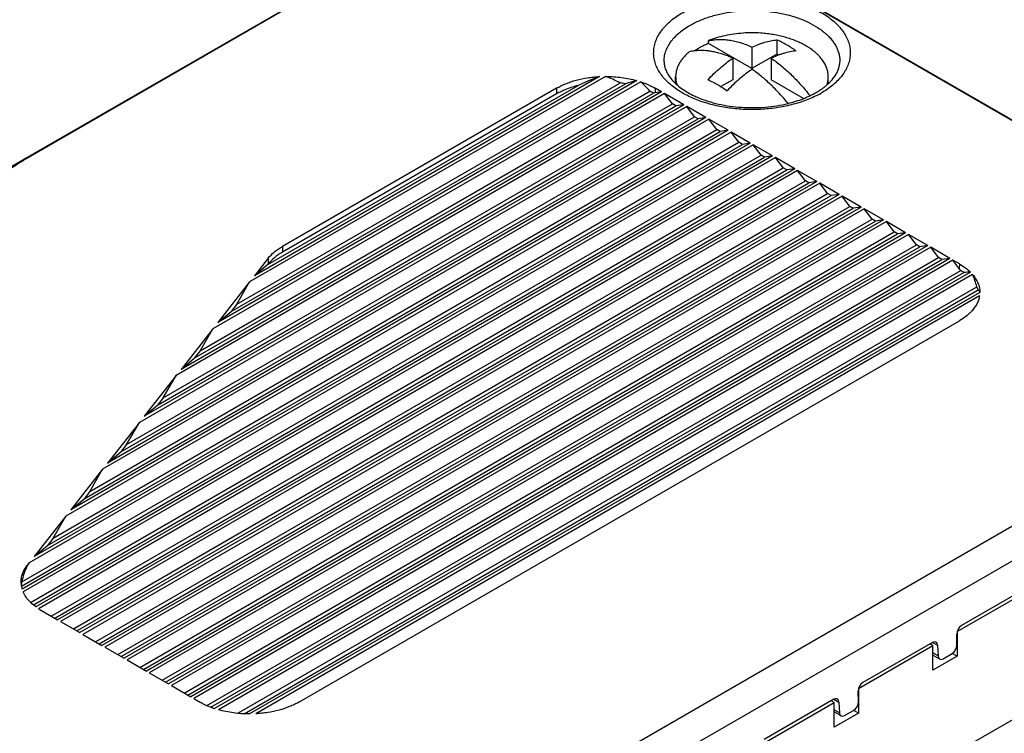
# Model space of a CAD drawing. Header units: inches. Extents: x 0.2 to 16.8, y 0.1 to 10.8.
# Tile 4 of 27: x 1.4 to 2.9, y 8.8 to 9.8. Entities that reach past the tile are written whole.
import ezdxf

# ---------------------------------------------------------------- set-up
doc = ezdxf.new("R2010")
doc.units = ezdxf.units.IN
doc.header["$LTSCALE"] = 0.935
doc.header["$MEASUREMENT"] = 0
doc.layers.get('0').update_dxf_attribs({"linetype": 'CONTINUOUS'})

msp = doc.modelspace()

# ---------------------------------------------------------------- linework, layer by layer
at = {"color": 7, "linetype": 'CONTINUOUS'}
for p, q in [((1.9921, 9.9321), (1.4285, 9.6066)), ((2.0143, 9.9438), (1.4506, 9.6183)), ((3.3611, 9.3853), (2.3939, 9.9438)), ((3.3833, 9.3736), (2.416, 9.9321)), ((2.4284, 9.7831), (2.4284, 9.7872)), ((2.4908, 9.7471), (2.4284, 9.7831)), ((2.4908, 9.7781), (2.4908, 9.7471)), ((2.5265, 9.7885), (2.5265, 9.7677)), ((2.4632, 9.7621), (2.4632, 9.7311)), ((2.5265, 9.7677), (2.4908, 9.7471)), ((2.5184, 9.7621), (2.5184, 9.7311)), ((2.5288, 9.7664), (2.5265, 9.7677)), ((2.2809, 9.736), (1.77, 9.441)), ((2.272, 9.7357), (1.7771, 9.45)), ((2.3813, 9.7261), (2.3813, 9.7352)), ((2.6003, 9.7259), (2.6003, 9.7352)), ((2.3312, 9.7282), (1.7173, 9.3738)), ((2.3256, 9.73), (1.7244, 9.3828)), ((1.7435, 9.3987), (2.3092, 9.7254)), ((1.7516, 9.4092), (2.3013, 9.7265)), ((1.7961, 9.4659), (2.2414, 9.7229)), ((2.2103, 9.719), (1.8171, 9.492)), ((2.2103, 9.719), (2.2104, 9.7108)), ((2.352, 9.719), (2.3519, 9.7123)), ((2.3612, 9.7137), (2.352, 9.719)), ((2.4632, 9.7311), (2.4461, 9.7213)), ((2.5647, 9.7044), (2.5184, 9.7311)), ((2.3654, 9.7113), (1.6647, 9.3067)), ((2.3612, 9.7137), (1.6717, 9.3156)), ((1.6908, 9.3315), (2.3497, 9.712)), ((1.699, 9.342), (2.3444, 9.7147)), ((2.2104, 9.7108), (1.8172, 9.4838)), ((2.3612, 9.7137), (2.3519, 9.7123)), ((2.3766, 9.6965), (2.3654, 9.7113)), ((2.393, 9.6954), (2.3654, 9.7113)), ((2.3972, 9.6929), (1.612, 9.2395)), ((2.393, 9.6954), (1.619, 9.2485)), ((1.6381, 9.2644), (2.3815, 9.6936)), ((1.6463, 9.2748), (2.3766, 9.6965)), ((2.3815, 9.6936), (2.3766, 9.6965)), ((2.393, 9.6954), (2.3815, 9.6936)), ((2.4084, 9.6781), (2.3972, 9.6929)), ((2.4248, 9.677), (2.3972, 9.6929)), ((2.4248, 9.677), (1.5663, 9.1813)), ((1.5936, 9.2077), (2.4084, 9.6781)), ((2.4134, 9.6753), (2.4084, 9.6781)), ((2.4248, 9.677), (2.4134, 9.6753)), ((2.429, 9.6745), (1.5593, 9.1723)), ((1.5854, 9.1972), (2.4134, 9.6753)), ((2.4402, 9.6598), (2.429, 9.6745)), ((2.4566, 9.6586), (2.429, 9.6745)), ((2.4609, 9.6562), (1.5066, 9.1052)), ((2.4566, 9.6586), (1.5136, 9.1141)), ((1.5327, 9.1301), (2.4452, 9.6569)), ((1.5409, 9.1405), (2.4402, 9.6598)), ((2.4452, 9.6569), (2.4402, 9.6598)), ((2.4566, 9.6586), (2.4452, 9.6569)), ((2.4721, 9.6414), (2.4609, 9.6562)), ((2.4884, 9.6402), (2.4609, 9.6562)), ((2.4927, 9.6378), (1.4539, 9.038)), ((2.4884, 9.6402), (1.461, 9.047)), ((1.48, 9.0629), (2.477, 9.6385)), ((1.4882, 9.0733), (2.4721, 9.6414)), ((2.477, 9.6385), (2.4721, 9.6414)), ((2.4884, 9.6402), (2.477, 9.6385)), ((2.5039, 9.623), (2.4927, 9.6378)), ((2.5203, 9.6219), (2.4927, 9.6378)), ((1.443, 9.0048), (2.5088, 9.6202)), ((1.4434, 9.0107), (2.5039, 9.623)), ((2.5203, 9.6219), (1.4437, 9.0003)), ((2.5245, 9.6194), (1.4453, 8.9963)), ((2.5088, 9.6202), (2.5039, 9.623)), ((2.5203, 9.6219), (2.5088, 9.6202)), ((2.5357, 9.6046), (2.5245, 9.6194)), ((2.5521, 9.6035), (2.5245, 9.6194)), ((1.4506, 9.6183), (1.4285, 9.6066)), ((1.456, 8.9812), (2.5357, 9.6046)), ((1.46, 8.9778), (2.5406, 9.6018)), ((2.5521, 9.6035), (1.4634, 8.9749)), ((2.5563, 9.601), (1.4673, 8.9722)), ((2.5406, 9.6018), (2.5357, 9.6046)), ((2.5521, 9.6035), (2.5406, 9.6018)), ((2.5675, 9.5863), (2.5563, 9.601)), ((2.5839, 9.5851), (2.5563, 9.601)), ((1.4855, 8.9615), (2.5675, 9.5863)), ((1.4905, 8.9587), (2.5725, 9.5834)), ((2.5839, 9.5851), (1.4947, 8.9562)), ((2.5881, 9.5827), (1.499, 8.9538)), ((2.5725, 9.5834), (2.5675, 9.5863)), ((2.5839, 9.5851), (2.5725, 9.5834)), ((2.5993, 9.5679), (2.5881, 9.5827)), ((2.6157, 9.5667), (2.5881, 9.5827)), ((1.5173, 8.9432), (2.5993, 9.5679)), ((1.5223, 8.9403), (2.6043, 9.565)), ((2.6157, 9.5667), (1.5265, 8.9379)), ((2.62, 9.5643), (1.5308, 8.9354)), ((2.6043, 9.565), (2.5993, 9.5679)), ((2.6157, 9.5667), (2.6043, 9.565)), ((2.6312, 9.5495), (2.62, 9.5643)), ((2.6475, 9.5484), (2.62, 9.5643)), ((1.5492, 8.9248), (2.6312, 9.5495)), ((2.6361, 9.5467), (2.6312, 9.5495)), ((1.5541, 8.9219), (2.6361, 9.5467)), ((2.6475, 9.5484), (1.5583, 8.9195)), ((2.6518, 9.5459), (1.5626, 8.917)), ((2.6475, 9.5484), (2.6361, 9.5467)), ((2.663, 9.5312), (2.6518, 9.5459)), ((2.6794, 9.53), (2.6518, 9.5459)), ((1.581, 8.9064), (2.663, 9.5312)), ((1.5859, 8.9036), (2.6679, 9.5283)), ((2.6794, 9.53), (1.5902, 8.9011)), ((2.6836, 9.5276), (1.5944, 8.8987)), ((2.6679, 9.5283), (2.663, 9.5312)), ((2.6794, 9.53), (2.6679, 9.5283)), ((2.6948, 9.5128), (2.6836, 9.5276)), ((2.7112, 9.5116), (2.6836, 9.5276)), ((1.6128, 8.8881), (2.6948, 9.5128)), ((1.6177, 8.8852), (2.6997, 9.5099)), ((2.7112, 9.5116), (1.622, 8.8827)), ((2.7154, 9.5092), (1.6262, 8.8803)), ((2.6997, 9.5099), (2.6948, 9.5128)), ((2.7112, 9.5116), (2.6997, 9.5099)), ((2.743, 9.4933), (2.7154, 9.5092)), ((2.7266, 9.4944), (2.7154, 9.5092)), ((1.6446, 8.8697), (2.7266, 9.4944)), ((2.743, 9.4933), (1.6538, 8.8644)), ((2.7316, 9.4916), (2.7266, 9.4944)), ((2.743, 9.4933), (2.7316, 9.4916)), ((1.6496, 8.8668), (2.7316, 9.4916)), ((2.7472, 9.4908), (1.6581, 8.8619)), ((1.8171, 9.492), (1.8172, 9.4838)), ((2.7748, 9.4749), (2.7472, 9.4908)), ((2.7584, 9.476), (2.7472, 9.4908)), ((1.6764, 8.8513), (2.7584, 9.476)), ((1.6814, 8.8484), (2.7634, 9.4732)), ((2.7748, 9.4749), (1.6856, 8.846)), ((2.7791, 9.4724), (1.6899, 8.8435)), ((1.7967, 9.475), (1.7771, 9.45)), ((1.7961, 9.4659), (1.7771, 9.45)), ((1.7968, 9.4667), (1.7961, 9.4659)), ((1.7967, 9.475), (1.7968, 9.4667)), ((2.7634, 9.4732), (2.7584, 9.476)), ((2.7748, 9.4749), (2.7634, 9.4732)), ((2.7883, 9.4671), (2.7791, 9.4724)), ((2.7882, 9.4604), (2.7791, 9.4724)), ((2.7883, 9.4671), (2.7882, 9.4604)), ((1.7089, 8.8333), (2.7902, 9.4576)), ((1.7147, 8.8309), (2.7948, 9.4546)), ((2.8042, 9.4551), (1.7199, 8.829)), ((2.8072, 9.4519), (1.7254, 8.8273)), ((1.77, 9.441), (1.7244, 9.3828)), ((1.7516, 9.4092), (1.77, 9.441)), ((1.7532, 8.8222), (2.8134, 9.4343)), ((1.7622, 8.8216), (2.8154, 9.4297)), ((2.8176, 9.4261), (1.7701, 8.8213)), ((2.8154, 9.4297), (2.8134, 9.4343)), ((1.7516, 9.4092), (1.7435, 9.3987)), ((2.8172, 9.421), (1.779, 8.8215)), ((1.7244, 9.3828), (1.7435, 9.3987)), ((1.8407, 8.8382), (2.7883, 9.3853)), ((1.7173, 9.3738), (1.6717, 9.3156)), ((1.699, 9.342), (1.7173, 9.3738)), ((1.8531, 8.5075), (3.3611, 9.3782)), ((1.699, 9.342), (1.6908, 9.3315)), ((1.8752, 8.4702), (3.3833, 9.3409)), ((1.6717, 9.3156), (1.6908, 9.3315)), ((1.6647, 9.3067), (1.619, 9.2485)), ((1.6463, 9.2748), (1.6647, 9.3067)), ((1.6463, 9.2748), (1.6381, 9.2644)), ((1.619, 9.2485), (1.6381, 9.2644)), ((1.612, 9.2395), (1.5663, 9.1813)), ((1.5936, 9.2077), (1.612, 9.2395)), ((1.5663, 9.1813), (1.5854, 9.1972)), ((1.5936, 9.2077), (1.5854, 9.1972)), ((1.5593, 9.1723), (1.5136, 9.1141)), ((1.5409, 9.1405), (1.5593, 9.1723)), ((1.5409, 9.1405), (1.5327, 9.1301)), ((1.5136, 9.1141), (1.5327, 9.1301)), ((1.5066, 9.1052), (1.461, 9.047)), ((1.4882, 9.0733), (1.5066, 9.1052)), ((1.4882, 9.0733), (1.48, 9.0629)), ((1.461, 9.047), (1.48, 9.0629)), ((1.4511, 9.0331), (1.4539, 9.038)), ((1.4539, 9.038), (1.4511, 9.0344)), ((1.4511, 9.0344), (1.4511, 9.0331)), ((2.1425, 8.3963), (3.2414, 9.0309)), ((2.7851, 8.9394), (2.8917, 9.001)), ((2.891, 9.0056), (2.7912, 8.948)), ((1.4634, 8.9749), (1.4582, 8.9791)), ((1.4715, 8.9696), (1.4947, 8.9562)), ((1.499, 8.9538), (1.5265, 8.9379)), ((1.5308, 8.9354), (1.5583, 8.9195)), ((2.7848, 8.9202), (2.7845, 8.9357)), ((2.7851, 8.9394), (2.7851, 8.9041)), ((1.5626, 8.917), (1.5902, 8.9011)), ((2.6436, 8.8578), (2.7503, 8.9193)), ((2.7496, 8.9239), (2.6498, 8.8663)), ((2.7503, 8.9193), (2.746, 8.9218)), ((2.7497, 8.924), (2.757, 8.9198)), ((2.7503, 8.884), (2.7503, 8.9193)), ((2.757, 8.9198), (2.7578, 8.9046)), ((2.7578, 8.9046), (2.7503, 8.909)), ((2.7601, 8.9001), (2.7503, 8.9057)), ((2.7851, 8.9041), (2.7503, 8.884)), ((2.7652, 8.9005), (2.7781, 8.908)), ((2.7851, 8.9041), (2.7781, 8.9081)), ((1.5944, 8.8987), (1.622, 8.8827)), ((1.6262, 8.8803), (1.6538, 8.8644)), ((1.6581, 8.8619), (1.6856, 8.846)), ((2.6436, 8.8578), (2.6436, 8.8224)), ((1.6899, 8.8435), (1.6991, 8.8382)), ((2.6083, 8.8424), (2.6156, 8.8382)), ((2.6434, 8.8386), (2.6431, 8.854)), ((2.5022, 8.7761), (2.6088, 8.8377)), ((2.6082, 8.8423), (2.5084, 8.7847)), ((2.6088, 8.8377), (2.6045, 8.8402)), ((2.6088, 8.8023), (2.6088, 8.8377)), ((2.6156, 8.8382), (2.6164, 8.823)), ((2.6164, 8.823), (2.6088, 8.8273)), ((2.6187, 8.8184), (2.6088, 8.8241)), ((2.6436, 8.8224), (2.6088, 8.8023)), ((2.6237, 8.8189), (2.6366, 8.8263)), ((2.6436, 8.8224), (2.6367, 8.8264))]:
    msp.add_line(p, q, dxfattribs=at)
for centre, radius, start, end in [((2.4908, 9.6097), 0.1888, 86.1296, 93.8704), ((2.4168, 9.7019), 0.0712, 97.0409, 102.9857), ((2.2821, 9.5651), 0.1626, 80.4127, 83.2349), ((2.3006, 9.6217), 0.1027, 61.4791, 64.7758), ((2.4678, 9.835), 0.1404, 245.2919, 245.4638), ((2.4694, 9.8385), 0.1442, 245.4675, 247.0539), ((2.5266, 9.8107), 0.1129, 299.9895, 303.0391), ((2.5221, 9.8308), 0.1369, 297.379, 299.9919), ((2.7461, 9.3856), 0.0845, 54.7798, 58.5383), ((2.7609, 9.4405), 0.0611, 312.9706, 316.5124), ((1.4761, 9.0106), 0.034, 181.2763, 190.2871), ((1.4771, 9.0022), 0.0347, 165.8051, 172.2138), ((1.4769, 9.0107), 0.0347, 190.2738, 192.0022), ((1.4778, 9.0109), 0.0357, 192.0262, 197.308), ((1.4987, 9.0248), 0.061, 224.5769, 225.1207), ((1.5013, 9.0274), 0.0647, 225.1544, 228.2535), ((1.5169, 9.0483), 0.0908, 236.8751, 240.0107), ((1.7494, 8.9256), 0.1008, 240.0498, 243.6559), ((1.7518, 8.9304), 0.1062, 243.6405, 244.1621), ((1.754, 8.9351), 0.1114, 244.1811, 246.4564), ((1.7565, 8.9407), 0.1175, 246.4588, 248.0116), ((1.76, 8.9496), 0.127, 248.0533, 251.6074)]:
    msp.add_arc(centre, radius, start, end, dxfattribs=at)
for centre, major_axis, ratio, start_param, end_param in [((2.2819, 9.7175), (0.1008, 0.0379), 0.190664, 1.597483, 1.912195), ((2.2804, 9.6429), (-0.0816, 0.0828), 0.68675, -1.174358, -0.967566), ((2.2819, 9.6946), (0.1003, 0.0377), 0.190664, 1.049254, 1.223993), ((2.2804, 9.6659), (-0.082, 0.0832), 0.68675, -1.658277, -1.495581), ((2.2819, 9.6716), (0.0998, 0.0376), 0.190664, 0.724702, 0.7547), ((2.7166, 9.4206), (-0.0821, 0.0833), 0.68675, -1.788491, -1.758493), ((2.7182, 9.4131), (0.0996, 0.0375), 0.190664, 0.46179, 0.624486), ((2.7166, 9.4436), (-0.0825, 0.0837), 0.68675, -2.257784, -2.083044), ((2.7182, 9.3901), (0.0992, 0.0373), 0.190664, -0.066224, 0.140567), ((1.5416, 8.9624), (-0.0813, 0.0825), 0.68675, 0.187208, 0.470269), ((2.7916, 8.9396), (0.00466, 0.00886), 0.601941, 0.761643, 2.314986), ((2.7499, 8.9156), (0.00466, 0.00886), 0.601941, -0.7917, 0.761643), ((2.7777, 8.9163), (0.00466, 0.00886), 0.601941, -2.37995, -0.826607), ((2.7649, 8.9089), (0.00466, 0.00886), 0.601941, -3.933293, -2.37995), ((2.6501, 8.858), (0.00466, 0.00886), 0.601941, 0.761643, 2.314986), ((2.6085, 8.8339), (0.00466, 0.00886), 0.601941, -0.7917, 0.761643), ((2.6363, 8.8347), (0.00466, 0.00886), 0.601941, -2.37995, -0.826607), ((2.6234, 8.8272), (0.00466, 0.00886), 0.601941, -3.933293, -2.37995)]:
    msp.add_ellipse(centre, major_axis=major_axis, ratio=ratio, start_param=start_param, end_param=end_param, dxfattribs=at)
for points, knots in [([(2.3911, 9.8274), (2.3943, 9.8292), (2.401, 9.8328), (2.4117, 9.8374), (2.4231, 9.8414), (2.4351, 9.8447), (2.4476, 9.8474), (2.4648, 9.8501), (2.4825, 9.8514), (2.5002, 9.8512), (2.5135, 9.8503), (2.5265, 9.8487), (2.5392, 9.8464), (2.5515, 9.8434), (2.5633, 9.8398), (2.5744, 9.8355), (2.5847, 9.8307), (2.5943, 9.8253), (2.6029, 9.8194), (2.6093, 9.8141), (2.6139, 9.8096), (2.618, 9.8051), (2.6225, 9.7993), (2.6267, 9.7919), (2.6293, 9.7856), (2.6307, 9.7804), (2.6316, 9.7753), (2.632, 9.7689), (2.6312, 9.7611), (2.6292, 9.7534), (2.6258, 9.7459), (2.6213, 9.7386), (2.6156, 9.7316), (2.6088, 9.725), (2.6037, 9.7209), (2.601, 9.719)], [0, 0, 0, 0, 0.032481, 0.066415, 0.101629, 0.137951, 0.175212, 0.213218, 0.290551, 0.329449, 0.368183, 0.406525, 0.444251, 0.481152, 0.517034, 0.551721, 0.585071, 0.616967, 0.647335, 0.67615, 0.689985, 0.703448, 0.729304, 0.75389, 0.777448, 0.788945, 0.800307, 0.822798, 0.845338, 0.868319, 0.892096, 0.916961, 0.943142, 0.970796, 1, 1, 1, 1]), ([(2.3806, 9.719), (2.3755, 9.7226), (2.3685, 9.7287), (2.3609, 9.7378), (2.3563, 9.7448), (2.3529, 9.752), (2.3507, 9.7594), (2.3496, 9.7669), (2.3498, 9.7731), (2.3504, 9.778), (2.3515, 9.783), (2.3536, 9.7892), (2.3572, 9.7963), (2.3612, 9.802), (2.3648, 9.8064), (2.3689, 9.8109), (2.3747, 9.8162), (2.3824, 9.8221), (2.3881, 9.8257), (2.3911, 9.8274)], [0, 0, 0, 0, 0.138365, 0.202383, 0.263274, 0.321516, 0.377753, 0.432761, 0.487418, 0.514918, 0.542667, 0.599286, 0.658057, 0.71959, 0.751555, 0.784368, 0.852651, 0.924567, 1, 1, 1, 1]), ([(2.4017, 9.8092), (2.4039, 9.8105), (2.4085, 9.813), (2.4184, 9.8175), (2.4289, 9.8213), (2.44, 9.8244), (2.4486, 9.8264), (2.4575, 9.828), (2.4697, 9.8297), (2.4851, 9.8307), (2.5037, 9.8304), (2.522, 9.8285), (2.5368, 9.8257), (2.5482, 9.8226), (2.5563, 9.82), (2.5641, 9.8171), (2.5738, 9.8127), (2.5827, 9.8078), (2.5908, 9.8022), (2.5962, 9.7978), (2.6011, 9.7932), (2.6053, 9.7883), (2.6089, 9.7834), (2.6119, 9.7782), (2.6142, 9.773), (2.6158, 9.7677), (2.6167, 9.7623), (2.6169, 9.7587), (2.6168, 9.7569)], [0, 0, 0, 0, 0.030691, 0.062489, 0.128978, 0.163493, 0.198716, 0.234541, 0.270845, 0.344346, 0.418174, 0.491257, 0.562554, 0.597239, 0.631128, 0.664123, 0.696138, 0.75693, 0.785646, 0.813209, 0.839627, 0.864943, 0.889229, 0.912587, 0.935157, 0.957113, 0.978653, 1, 1, 1, 1]), ([(2.3648, 9.7569), (2.3647, 9.7593), (2.365, 9.7642), (2.3668, 9.7714), (2.3698, 9.7785), (2.374, 9.7854), (2.3793, 9.792), (2.3858, 9.7982), (2.3933, 9.8041), (2.3988, 9.8076), (2.4017, 9.8092)], [0, 0, 0, 0, 0.108141, 0.218138, 0.331922, 0.451092, 0.576885, 0.710149, 0.851261, 1, 1, 1, 1]), ([(2.478, 9.798), (2.4736, 9.7977), (2.4649, 9.7968), (2.4522, 9.7945), (2.4419, 9.7919), (2.434, 9.7893), (2.4302, 9.7879), (2.4284, 9.7872)], [0, 0, 0, 0, 0.259833, 0.514629, 0.762076, 0.882388, 1, 1, 1, 1]), ([(2.4284, 9.7872), (2.4307, 9.7877), (2.4355, 9.7886), (2.4428, 9.7891), (2.4504, 9.789), (2.4582, 9.7882), (2.4662, 9.7867), (2.4743, 9.7845), (2.4826, 9.7816), (2.4881, 9.7793), (2.4908, 9.7781)], [0, 0, 0, 0, 0.111455, 0.225851, 0.343785, 0.465747, 0.592121, 0.723185, 0.859116, 1, 1, 1, 1]), ([(2.5682, 9.7799), (2.566, 9.7812), (2.5614, 9.7836), (2.5542, 9.7869), (2.5465, 9.7897), (2.5385, 9.7922), (2.5301, 9.7943), (2.5214, 9.796), (2.5125, 9.7973), (2.5066, 9.7978), (2.5035, 9.798)], [0, 0, 0, 0, 0.112584, 0.229595, 0.350611, 0.475243, 0.603042, 0.733482, 0.865998, 1, 1, 1, 1]), ([(2.4284, 9.7831), (2.4265, 9.7824), (2.4229, 9.7808), (2.4177, 9.7783), (2.4127, 9.7755), (2.4096, 9.7736), (2.408, 9.7725)], [0, 0, 0, 0, 0.260831, 0.514728, 0.761188, 1, 1, 1, 1]), ([(2.4908, 9.7781), (2.4938, 9.7794), (2.4983, 9.7813), (2.5044, 9.7835), (2.5104, 9.7853), (2.5177, 9.7872), (2.5236, 9.7881), (2.5265, 9.7885)], [0, 0, 0, 0, 0.265037, 0.393737, 0.5199, 0.764721, 1, 1, 1, 1]), ([(2.5541, 9.7725), (2.5518, 9.7741), (2.5473, 9.7772), (2.5404, 9.7814), (2.5335, 9.7852), (2.5288, 9.7874), (2.5265, 9.7885)], [0, 0, 0, 0, 0.260317, 0.513897, 0.76051, 1, 1, 1, 1]), ([(2.6003, 9.7352), (2.6003, 9.7363), (2.6002, 9.7383), (2.5998, 9.7414), (2.5991, 9.7445), (2.5982, 9.7476), (2.597, 9.7506), (2.5956, 9.7536), (2.5939, 9.7566), (2.592, 9.7595), (2.5898, 9.7623), (2.5874, 9.7651), (2.5847, 9.7678), (2.5808, 9.7713), (2.5765, 9.7746), (2.5719, 9.7777), (2.5695, 9.7792), (2.5682, 9.7799)], [0, 0, 0, 0, 0.0539, 0.108059, 0.162728, 0.218147, 0.274541, 0.332112, 0.391043, 0.451488, 0.513573, 0.577401, 0.643057, 0.710602, 0.851464, 0.924804, 1, 1, 1, 1]), ([(2.4008, 9.7713), (2.3993, 9.77), (2.3971, 9.768), (2.3943, 9.7652), (2.3924, 9.763), (2.3907, 9.7609), (2.3891, 9.7586), (2.3876, 9.7564), (2.3859, 9.7534), (2.384, 9.7496), (2.3827, 9.7456), (2.382, 9.7424), (2.3816, 9.74), (2.3813, 9.7376), (2.3813, 9.736), (2.3813, 9.7352)], [0, 0, 0, 0, 0.142184, 0.211042, 0.278418, 0.344344, 0.408881, 0.472107, 0.53411, 0.654805, 0.771926, 0.829505, 0.886605, 0.943384, 1, 1, 1, 1]), ([(2.4632, 9.7621), (2.4608, 9.7632), (2.4561, 9.7653), (2.4488, 9.7679), (2.4417, 9.77), (2.4347, 9.7715), (2.4278, 9.7726), (2.4211, 9.7731), (2.4145, 9.7731), (2.4102, 9.7728), (2.4081, 9.7725)], [0, 0, 0, 0, 0.138979, 0.273707, 0.404235, 0.530673, 0.653194, 0.772037, 0.887512, 1, 1, 1, 1]), ([(2.4275, 9.7313), (2.4303, 9.7342), (2.4361, 9.7399), (2.4449, 9.748), (2.4539, 9.7554), (2.4601, 9.76), (2.4632, 9.7621)], [0, 0, 0, 0, 0.259016, 0.512439, 0.759625, 1, 1, 1, 1]), ([(2.5541, 9.7725), (2.5512, 9.7722), (2.5453, 9.7713), (2.5379, 9.7694), (2.532, 9.7676), (2.5259, 9.7654), (2.5214, 9.7635), (2.5184, 9.7621)], [0, 0, 0, 0, 0.235279, 0.4801, 0.606263, 0.734963, 1, 1, 1, 1]), ([(2.5184, 9.7621), (2.5208, 9.7604), (2.5258, 9.7568), (2.533, 9.7511), (2.5401, 9.7449), (2.5472, 9.7383), (2.5541, 9.7314), (2.5608, 9.7241), (2.5674, 9.7165), (2.5716, 9.7113), (2.5737, 9.7086)], [0, 0, 0, 0, 0.116925, 0.236541, 0.358679, 0.483149, 0.609745, 0.738245, 0.868411, 1, 1, 1, 1]), ([(2.3648, 9.7569), (2.3648, 9.7558), (2.3649, 9.7537), (2.3654, 9.7506), (2.3663, 9.7474), (2.3679, 9.743), (2.3709, 9.7375), (2.3758, 9.7309), (2.3821, 9.7245), (2.3899, 9.7183), (2.399, 9.7125), (2.4057, 9.7091), (2.4092, 9.7075)], [0, 0, 0, 0, 0.044339, 0.089794, 0.136764, 0.185666, 0.290715, 0.407206, 0.536567, 0.678949, 0.833739, 1, 1, 1, 1]), ([(2.5881, 9.7161), (2.5926, 9.719), (2.5989, 9.7238), (2.6058, 9.7309), (2.6098, 9.7362), (2.6129, 9.7414), (2.6151, 9.7467), (2.6165, 9.7518), (2.6168, 9.7552), (2.6168, 9.7569)], [0, 0, 0, 0, 0.310699, 0.449458, 0.576932, 0.693987, 0.802169, 0.903401, 1, 1, 1, 1]), ([(2.2103, 9.719), (2.2124, 9.7202), (2.2168, 9.7225), (2.2261, 9.7267), (2.2388, 9.7309), (2.2522, 9.7337), (2.2634, 9.7351), (2.2691, 9.7356), (2.272, 9.7357)], [0, 0, 0, 0, 0.112301, 0.229269, 0.475015, 0.733509, 0.866171, 1, 1, 1, 1]), ([(2.2809, 9.736), (2.2848, 9.736), (2.2924, 9.7357), (2.3038, 9.7346), (2.3149, 9.7327), (2.3221, 9.731), (2.3256, 9.73)], [0, 0, 0, 0, 0.255485, 0.508799, 0.75768, 1, 1, 1, 1]), ([(2.3813, 9.7352), (2.3813, 9.7343), (2.3814, 9.7326), (2.3816, 9.73), (2.3821, 9.7274), (2.3826, 9.7256), (2.3828, 9.7248)], [0, 0, 0, 0, 0.247893, 0.49664, 0.747073, 1, 1, 1, 1]), ([(2.4908, 9.7462), (2.4877, 9.7441), (2.4815, 9.7395), (2.4725, 9.7321), (2.4636, 9.724), (2.4579, 9.7183), (2.4551, 9.7154)], [0, 0, 0, 0, 0.240375, 0.487561, 0.740984, 1, 1, 1, 1]), ([(2.5424, 9.6974), (2.5384, 9.7022), (2.5324, 9.7092), (2.5239, 9.7181), (2.5175, 9.7244), (2.511, 9.7304), (2.5043, 9.736), (2.4976, 9.7413), (2.4931, 9.7446), (2.4908, 9.7462)], [0, 0, 0, 0, 0.261345, 0.389664, 0.516135, 0.640571, 0.762797, 0.882655, 1, 1, 1, 1]), ([(2.5985, 9.7238), (2.5988, 9.7248), (2.5993, 9.7266), (2.5999, 9.7295), (2.6002, 9.7323), (2.6003, 9.7343), (2.6003, 9.7352)], [0, 0, 0, 0, 0.253479, 0.503995, 0.752504, 1, 1, 1, 1]), ([(2.2414, 9.7229), (2.2385, 9.7222), (2.233, 9.7207), (2.225, 9.7178), (2.2174, 9.7146), (2.2127, 9.7121), (2.2104, 9.7108)], [0, 0, 0, 0, 0.263245, 0.518402, 0.7643, 1, 1, 1, 1]), ([(2.3312, 9.7282), (2.3349, 9.727), (2.342, 9.7243), (2.3488, 9.7209), (2.352, 9.719)], [0, 0, 0, 0, 0.514011, 1, 1, 1, 1]), ([(2.5446, 9.6945), (2.5375, 9.6928), (2.5229, 9.6901), (2.5043, 9.6885), (2.4892, 9.6883), (2.4779, 9.6886), (2.4667, 9.6895), (2.452, 9.6913), (2.4377, 9.6941), (2.424, 9.698), (2.4142, 9.7013), (2.4049, 9.7051), (2.3935, 9.7106), (2.3855, 9.7154), (2.3806, 9.719)], [0, 0, 0, 0, 0.128934, 0.261111, 0.327731, 0.394311, 0.460565, 0.52621, 0.654547, 0.71677, 0.777375, 0.836158, 0.892953, 1, 1, 1, 1]), ([(2.4275, 9.7313), (2.4298, 9.7303), (2.4345, 9.728), (2.4414, 9.7243), (2.4483, 9.72), (2.4528, 9.717), (2.4551, 9.7154)], [0, 0, 0, 0, 0.23949, 0.486103, 0.739683, 1, 1, 1, 1]), ([(2.601, 9.719), (2.6002, 9.7184), (2.5968, 9.716), (2.5932, 9.7138), (2.5905, 9.7122)], [0, 0, 0, 0, 0.24476, 1, 1, 1, 1]), ([(2.4132, 9.7057), (2.4178, 9.7037), (2.4275, 9.7002), (2.4428, 9.6961), (2.459, 9.6931), (2.4757, 9.6914), (2.4927, 9.6909), (2.5097, 9.6917), (2.5263, 9.6937), (2.5372, 9.6959), (2.5425, 9.6972)], [0, 0, 0, 0, 0.114537, 0.235151, 0.360377, 0.488664, 0.618401, 0.747953, 0.875687, 1, 1, 1, 1]), ([(2.5425, 9.6972), (2.5462, 9.6981), (2.5536, 9.7002), (2.5641, 9.7038), (2.5739, 9.708), (2.5801, 9.7113), (2.583, 9.7129)], [0, 0, 0, 0, 0.266305, 0.522822, 0.767915, 1, 1, 1, 1]), ([(2.5851, 9.7092), (2.582, 9.7076), (2.5757, 9.7047), (2.5659, 9.7007), (2.5554, 9.6973), (2.5483, 9.6954), (2.5446, 9.6945)], [0, 0, 0, 0, 0.237766, 0.484357, 0.738756, 1, 1, 1, 1]), ([(1.4506, 9.6183), (1.4487, 9.6172), (1.4416, 9.613), (1.4347, 9.6084), (1.4297, 9.6047)], [0, 0, 0, 0, 0.256471, 1, 1, 1, 1]), ([(1.7967, 9.475), (1.7993, 9.4783), (1.8039, 9.4829), (1.811, 9.4883), (1.815, 9.4908), (1.8171, 9.492)], [0, 0, 0, 0, 0.474364, 0.730816, 1, 1, 1, 1]), ([(1.8172, 9.4838), (1.8151, 9.4826), (1.8112, 9.4801), (1.8041, 9.4747), (1.7994, 9.4701), (1.7968, 9.4667)], [0, 0, 0, 0, 0.269184, 0.525636, 1, 1, 1, 1]), ([(2.7883, 9.4671), (2.7912, 9.4654), (2.7969, 9.4617), (2.8019, 9.4574), (2.8042, 9.4551)], [0, 0, 0, 0, 0.518157, 1, 1, 1, 1]), ([(2.8072, 9.4519), (2.8088, 9.45), (2.8118, 9.446), (2.8151, 9.4395), (2.8172, 9.4329), (2.8176, 9.4283), (2.8176, 9.4261)], [0, 0, 0, 0, 0.268827, 0.522168, 0.764107, 1, 1, 1, 1]), ([(2.8172, 9.421), (2.8169, 9.419), (2.8159, 9.415), (2.8133, 9.4092), (2.8098, 9.4036), (2.8069, 9.4001), (2.8053, 9.3985)], [0, 0, 0, 0, 0.233733, 0.476309, 0.730855, 1, 1, 1, 1]), ([(2.8026, 9.3958), (2.8005, 9.3938), (2.7959, 9.3901), (2.7909, 9.3869), (2.7883, 9.3853)], [0, 0, 0, 0, 0.484516, 1, 1, 1, 1]), ([(1.4422, 9.0098), (1.4421, 9.0109), (1.4422, 9.013), (1.4426, 9.0162), (1.4433, 9.0193), (1.4446, 9.0235), (1.447, 9.0287), (1.4496, 9.0325), (1.4511, 9.0344)], [0, 0, 0, 0, 0.118746, 0.237994, 0.358465, 0.48085, 0.733565, 1, 1, 1, 1]), ([(1.4553, 8.9819), (1.4531, 8.9841), (1.4493, 8.9886), (1.4464, 8.9937), (1.4453, 8.9963)], [0, 0, 0, 0, 0.518036, 1, 1, 1, 1]), ([(1.8407, 8.8382), (1.8386, 8.837), (1.8343, 8.8347), (1.8249, 8.8306), (1.8122, 8.8264), (1.7988, 8.8236), (1.7876, 8.8221), (1.7819, 8.8217), (1.779, 8.8215)], [0, 0, 0, 0, 0.112301, 0.229269, 0.475015, 0.733509, 0.866171, 1, 1, 1, 1]), ([(1.7701, 8.8213), (1.7663, 8.8213), (1.7586, 8.8215), (1.7472, 8.8227), (1.7361, 8.8246), (1.7289, 8.8263), (1.7254, 8.8273)], [0, 0, 0, 0, 0.255485, 0.508799, 0.75768, 1, 1, 1, 1])]:
    msp.add_open_spline(points, degree=3, knots=knots, dxfattribs=at)

doc.saveas('drawing.dxf')
